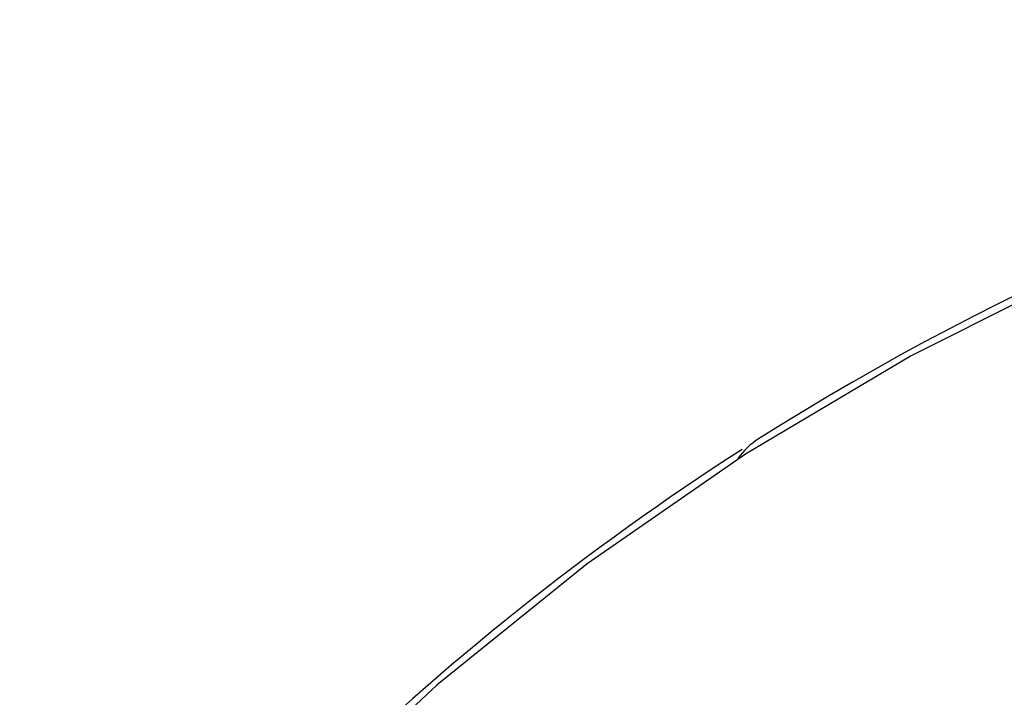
# Model space of a CAD drawing. Header units: inches. Extents: x 13 to 158, y -30 to 56.
# Tile 56 of 84: x 117.66 to 124.3, y 26.97 to 31.54. Entities that reach past the tile are written whole.
import ezdxf

# ---------------------------------------------------------------- set-up
doc = ezdxf.new("R2010")
doc.units = ezdxf.units.IN
doc.header["$LTSCALE"] = 1.21
doc.header["$MEASUREMENT"] = 0
doc.header["$PDMODE"] = 3
doc.header["$PDSIZE"] = 0.3125
doc.layers.get('0').update_dxf_attribs({"linetype": 'CONTINUOUS'})
doc.layers.get('Defpoints').update_dxf_attribs({"linetype": 'CONTINUOUS'})
doc.layers.add('DIM', color=3, linetype='CONTINUOUS')
doc.styles.get("Standard").update_dxf_attribs({"font": 'txt', "width": 0.8})
doc.dimstyles.get("Standard").update_dxf_attribs({"dimtxt": 0.15625, "dimasz": 0.1875, "dimexe": 0.125, "dimexo": 0.0625, "dimgap": 0.09, "dimtad": 0, "dimtih": 1, "dimtoh": 1, "dimzin": 4, "dimdsep": 46, "dimtxsty": 'Standard', "dimblk": '_FILLED', "dimblk1": '_FILLED', "dimblk2": '_FILLED', "dimcen": 0.09, "dimazin": 1, "dimtp": 0.01, "dimtm": 0.01, "dimtfac": 1, "dimtofl": 0, "dimtmove": 0, "dimatfit": 3, "dimldrblk": '_FILLED', "dimfxl": 1, "dimtolj": 1, "dimtzin": 4, "dimarcsym": 0})

# ---------------------------------------------------------------- blocks, each defined once
blk = doc.blocks.new('_FILLED')
at = {"color": 0, "linetype": 'ByBlock'}
blk.add_solid([(0, 0), (-1, 0.1667), (-1, -0.1667)], dxfattribs=at)
blk = doc.blocks.new('*D18')
at = {"layer": 'Defpoints', "color": 0}
for p in [(118.4009, 26.0771), (113.7424, 21.8937), (114.4032, 19.1418), (132.3995, 13.2855), (132.3995, 13.2855)]:
    blk.add_point(p, dxfattribs=at)
at = {"layer": 'DIM', "color": 0, "lineweight": -2}
for p, q in [((118.3548, 26.1193), (117.1389, 27.2303)), ((114.3438, 19.1612), (112.7419, 19.6824))]:
    blk.add_line(p, q, dxfattribs=at)
for start, end in [(140.36838, 146.92218), (152.63164, 159.18544)]:
    blk.add_arc((132.3995, 13.2855), 20.5473, start, end, dxfattribs=at)
for p, rotation in [((117.2312, 27.146), 48.97399623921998), ((112.8608, 19.6437), 250.579818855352)]:
    blk.add_blockref('_FILLED', p, dxfattribs=dict(at, rotation=rotation))
at = {"layer": 'DIM', "color": 0, "insert": (114.6452, 23.6283), "char_height": 1, "attachment_point": 5, "rotation": 59.77691}
blk.add_mtext('\\A1;24%%d', dxfattribs=at)

msp = doc.modelspace()

# ---------------------------------------------------------------- linework, layer by layer
at = {"color": 7, "linetype": 'Continuous'}
for p, q in [((124.8336, 29.8514), (123.6711, 29.2695)), ((123.6711, 29.2695), (122.5531, 28.6061)), ((122.5531, 28.6061), (121.4852, 27.8647)), ((121.4852, 27.8647), (120.4729, 27.049)), ((120.4729, 27.049), (119.6584, 26.2906))]:
    msp.add_line(p, q, dxfattribs=at)
for centre, radius, start, end in [((132.3995, 13.2855), 18.25, 49.6175, 122.32052), ((122.9094, 28.2855), 0.5, 122.32052, 144.41152), ((132.3995, 13.2855), 18.25, 122.73349, 134.41602)]:
    msp.add_arc(centre, radius, start, end, dxfattribs=at)

# ---------------------------------------------------------------- dimensions: what is measured, and where the dimension line sits
at = {"layer": 'DIM'}
dim = msp.add_angular_dim_2l(base=(113.7424, 21.8937), line1=((132.3995, 13.2855), (118.4009, 26.0771)), line2=((132.3995, 13.2855), (114.4032, 19.1418)), dimstyle='Standard', override={"dimtxt": 1, "dimasz": 1, "dimtih": 0, "dimtoh": 0, "dimzin": 0, "dimcen": 0.198, "dimadec": 0, "dimazin": 0, "dimtp": 0, "dimtm": 0, "dimtdec": 4, "dimtzin": 0}, dxfattribs=at)
dim.commit()
dim.dimension.update_dxf_attribs({"geometry": '*D18', "text_midpoint": (114.6452, 23.6283)})

doc.saveas('drawing.dxf')
